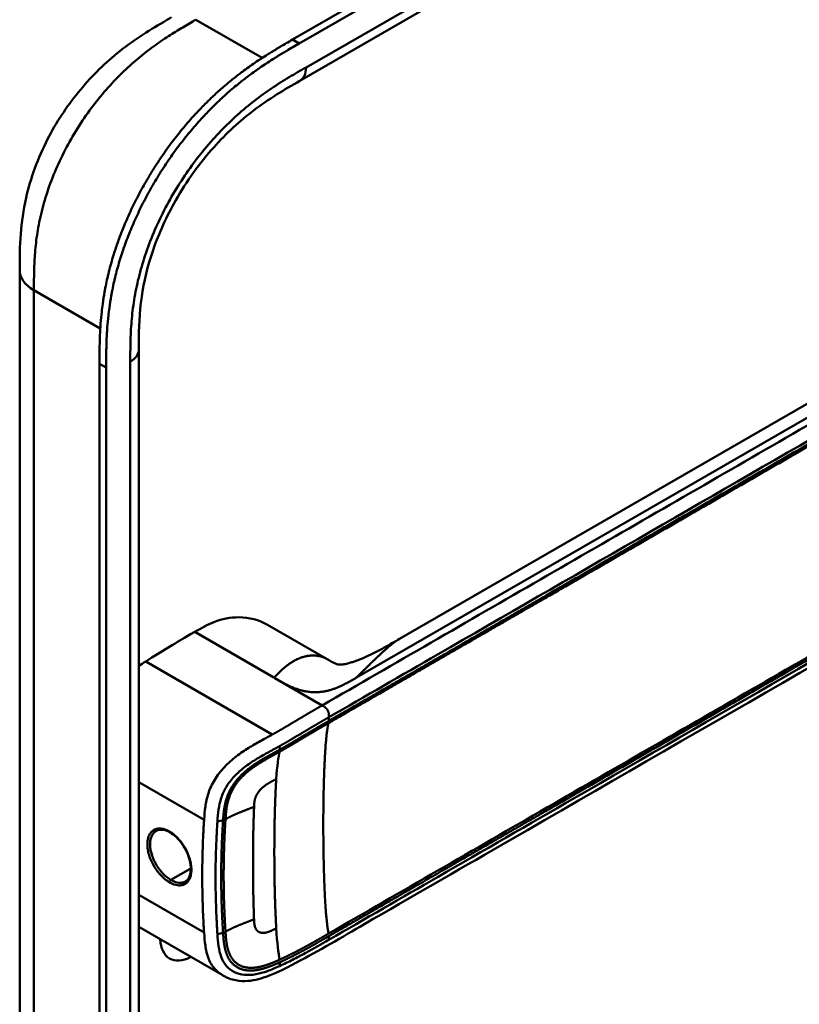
# Model space of a CAD drawing. Header units: millimetres. Extents: x 20 to 833, y 20 to 574.
# Tile 4 of 12: x 372 to 404, y 157 to 197. Entities that reach past the tile are written whole.
import ezdxf

# ---------------------------------------------------------------- set-up
doc = ezdxf.new("R2010")
doc.units = ezdxf.units.MM
doc.header["$LTSCALE"] = 2
doc.layers.add('Sichtbare Kanten(DIN)', color=7, linetype='Continuous', lineweight=50)
doc.layers.add('Sichtbare tangentiale Kanten(DIN)', color=7, linetype='Continuous', lineweight=50)

msp = doc.modelspace()

# ---------------------------------------------------------------- linework, layer by layer
at = {"layer": 'Sichtbare Kanten(DIN)'}
for p, q in [((382.9498, 196.5648), (427.8999, 222.5168)), ((428.1743, 222.3584), (383.2242, 196.4064)), ((424.2489, 218.5431), (383.2584, 194.8772)), ((383.2584, 194.8772), (383.2584, 194.8772)), ((387.3548, 171.9266), (419.1188, 190.2655)), ((371.738, 187.0808), (371.738, 187.0808)), ((376.6351, 183.8149), (376.6351, 183.8149)), ((376.6351, 183.8149), (376.6351, 121.9468)), ((375.0193, 120.7172), (375.0193, 183.2384)), ((375.2936, 183.08), (375.2936, 120.5588)), ((381.9241, 172.5053), (384.3815, 171.0865)), ((384.5992, 168.6392), (384.5992, 168.6392)), ((384.8114, 168.7618), (384.8114, 168.7618)), ((380.152, 166.6508), (380.152, 166.6508)), ((381.6792, 165.769), (381.6779, 165.7698)), ((380.1327, 164.8615), (380.1327, 164.8614)), ((379.8003, 161.1547), (379.8003, 161.1547)), ((380.033, 161.2311), (380.033, 161.2311)), ((380.0557, 158.1027), (376.6351, 160.077)), ((380.0558, 158.1028), (380.0558, 158.1028))]:
    msp.add_line(p, q, dxfattribs=at)
for centre, major_axis, start_param, end_param in [((380.7525, 166.3041), (2.3, 3.9837), 0.270097, 0.2704121), ((380.5828, 166.402), (2.3, 3.9837), 0.1844181, 0.184904), ((380.6676, 166.353), (2.32, 4.0184), 0.2193705, 0.2198811), ((380.6959, 166.3367), (2.34, 4.053), 0.2262186, 0.226799), ((380.8091, 166.2714), (2.26, 3.9144), 0.3164294, 0.3165), ((380.5198, 166.4296), (-2.2646, -3.9225), 2.5325496, 2.5325511), ((380.4748, 166.4714), (-1.9063, -3.3019), 2.5413111, 2.5413123), ((380.5262, 166.4346), (1.95, 3.3776), 5.7005662, 5.7005701), ((380.6677, 166.3531), (-2.32, -4.0183), 2.3384095, 2.3384277), ((380.8091, 166.2714), (2.26, 3.9144), 5.5239014, 5.5239217), ((380.7525, 166.3041), (2.3, 3.9837), 5.5060549, 5.5060748), ((380.6959, 166.3367), (2.34, 4.053), 4.1190865, 4.1192294), ((380.5263, 166.4351), (-2.2602, -3.9148), 0.6585477, 0.6585517), ((380.6959, 166.3367), (-2.76, -4.7805), 0.9483002, 0.9484259), ((380.6959, 166.3367), (-2.76, -4.7804), 0.6388765, 0.6388798), ((380.6394, 166.3695), (2.8001, 4.8499), 3.7970446, 3.7970475), ((378.8292, 160.3926), (-0.93, -1.6108), 5.5405395, 7.0259838), ((378.8292, 160.3926), (0.93, 1.6108), 4.3477813, 4.3477961)]:
    msp.add_ellipse(centre, major_axis=major_axis, ratio=0.5773503, start_param=start_param, end_param=end_param, dxfattribs=at)
for points, knots in [([(371.738, 187.0808), (371.738, 187.5556), (371.7395, 188.0571), (371.816, 189.0568), (371.8856, 189.556), (372.1817, 190.8646), (372.4851, 191.6948), (373.2342, 193.1516), (373.665, 193.8081), (374.6271, 194.9954), (375.1714, 195.5356), (376.3586, 196.5061), (377.0169, 196.9232), (377.758, 197.3562), (377.8703, 197.4211), (377.9814, 197.4852)], [0, 0, 0, 0, 0.436896, 0.436896, 0.8428378, 0.8428378, 1.4971503, 1.4971503, 2.0733526, 2.0733526, 2.6620386, 2.6620386, 3.3167283, 3.3167283, 3.4346261, 3.4346261, 3.4346261, 3.4346261]), ([(375.0193, 183.2384), (375.0193, 183.3359), (375.0193, 183.5316), (375.0209, 183.7785), (375.0245, 184.0277), (375.0294, 184.2291), (375.039, 184.4839), (375.0497, 184.6899), (375.0711, 185.0022), (375.0998, 185.3192), (375.153, 185.7501), (375.2046, 186.0783), (375.2662, 186.41), (375.3123, 186.6329), (375.3763, 186.9133), (375.4329, 187.1392), (375.5102, 187.4224), (375.5771, 187.6497), (375.6853, 187.9914), (375.8036, 188.3335), (375.9996, 188.8461), (376.1932, 189.2993), (376.4575, 189.8598), (376.6861, 190.3024), (376.9917, 190.8458), (377.2513, 191.2715), (377.5928, 191.7899), (377.8788, 192.1928), (378.2506, 192.6795), (378.5589, 193.0546), (378.9156, 193.4583), (379.1585, 193.7171), (379.4049, 193.9672), (379.5709, 194.1295), (379.822, 194.3663), (380.0756, 194.5936), (380.4168, 194.8814), (380.6745, 195.0857), (380.9333, 195.2812), (381.106, 195.407), (381.3219, 195.5589), (381.4946, 195.6763), (381.7103, 195.8186), (381.8828, 195.9288), (382.141, 196.0894), (382.4836, 196.2954), (382.7808, 196.4674), (382.9498, 196.5648)], [-0.99999789, -0.99999789, -0.99999789, -0.99999789, -0.9791648, -0.9583317, -0.94791516, -0.92708206, -0.91666552, -0.89583243, -0.88541588, -0.85416624, -0.83333315, -0.80208351, -0.79166696, -0.77083387, -0.76041733, -0.73958423, -0.72916769, -0.70833459, -0.69791805, -0.66666841, -0.64583532, -0.60416913, -0.58333604, -0.54166985, -0.52083676, -0.47917058, -0.45833749, -0.4166713, -0.39583821, -0.35417202, -0.33333893, -0.30208929, -0.29167275, -0.27083965, -0.26042311, -0.22917347, -0.20834038, -0.17709074, -0.16667419, -0.1458411, -0.13542455, -0.11459146, -0.10417491, -0.08334182, -0.07292528, -0.04167564, -0.00000945, -0.00000945, -0.00000945, -0.00000945]), ([(383.2242, 196.4064), (383.0552, 196.309), (382.7579, 196.137), (382.4153, 195.931), (382.1571, 195.7704), (381.9847, 195.6602), (381.769, 195.5179), (381.5962, 195.4005), (381.3803, 195.2486), (381.2076, 195.1228), (380.9489, 194.9273), (380.6911, 194.723), (380.3499, 194.4352), (380.0964, 194.2079), (379.8452, 193.9711), (379.6793, 193.8088), (379.4329, 193.5587), (379.19, 193.2999), (378.8332, 192.8962), (378.525, 192.5211), (378.1532, 192.0344), (377.8671, 191.6315), (377.5257, 191.1131), (377.2661, 190.6874), (376.9605, 190.144), (376.7319, 189.7014), (376.4676, 189.1409), (376.274, 188.6877), (376.0779, 188.1751), (375.9596, 187.833), (375.8515, 187.4913), (375.7845, 187.264), (375.7073, 186.9808), (375.6507, 186.7549), (375.5866, 186.4745), (375.5405, 186.2516), (375.479, 185.9199), (375.4273, 185.5917), (375.3742, 185.1608), (375.3454, 184.8438), (375.3241, 184.5315), (375.3134, 184.3255), (375.3038, 184.0707), (375.2989, 183.8693), (375.2953, 183.6201), (375.2937, 183.3732), (375.2936, 183.1775), (375.2936, 183.08)], [0.00000945, 0.00000945, 0.00000945, 0.00000945, 0.04167564, 0.07292528, 0.08334182, 0.10417491, 0.11459146, 0.13542455, 0.1458411, 0.16667419, 0.17709074, 0.20834038, 0.22917347, 0.26042311, 0.27083965, 0.29167275, 0.30208929, 0.33333893, 0.35417202, 0.39583821, 0.4166713, 0.45833749, 0.47917058, 0.52083676, 0.54166985, 0.58333604, 0.60416913, 0.64583532, 0.66666841, 0.69791805, 0.70833459, 0.72916769, 0.73958423, 0.76041733, 0.77083387, 0.79166696, 0.80208351, 0.83333315, 0.85416624, 0.88541588, 0.89583243, 0.91666552, 0.92708206, 0.94791516, 0.9583317, 0.9791648, 0.99999789, 0.99999789, 0.99999789, 0.99999789]), ([(383.2584, 194.8772), (382.6102, 194.503), (381.9784, 194.1292), (380.7933, 193.2292), (380.2332, 192.7196), (379.1384, 191.4944), (378.5977, 190.7454), (377.7758, 189.3014), (377.4564, 188.599), (376.9948, 187.2572), (376.8401, 186.6034), (376.6571, 185.3264), (376.6372, 184.7025), (376.6351, 183.9883), (376.6351, 183.9017), (376.6351, 183.8149)], [0, 0, 0, 0, 0.6879718, 0.6879718, 1.3038152, 1.3038152, 1.9808154, 1.9808154, 2.5499773, 2.5499773, 3.091619, 3.091619, 3.6723639, 3.6723639, 3.7522071, 3.7522071, 3.7522071, 3.7522071]), ([(371.738, 125.2128), (371.738, 136.0994), (371.738, 146.986), (371.738, 167.6087), (371.738, 177.3448), (371.738, 187.0808)], [0, 0, 0, 0, 10, 10, 18.9431405, 18.9431405, 18.9431405, 18.9431405]), ([(426.5184, 185.6983), (426.5184, 185.6966), (426.5184, 185.6946), (426.5184, 185.6906), (426.5184, 185.6885), (426.5184, 185.6836), (426.5184, 185.6809), (426.5184, 185.6739), (426.5184, 185.6698), (426.5183, 185.6586), (426.5183, 185.6517), (426.5181, 185.6312), (426.5179, 185.6181), (426.5171, 185.5743), (426.5161, 185.5451), (426.5108, 185.4346), (426.5038, 185.3579), (426.4641, 185.07), (426.4075, 184.8721), (426.1893, 184.3605), (425.9816, 184.0619), (425.3837, 183.3824), (424.9519, 183.0147), (423.6539, 182.0368), (422.7112, 181.4618), (419.2947, 179.4444), (416.7851, 178.0216), (406.8325, 172.2754), (399.3681, 167.9659), (390.0259, 162.5721), (388.1481, 161.488), (385.3314, 159.8617), (384.3982, 159.3027), (382.974, 158.5278), (382.4928, 158.2723), (381.6938, 157.9617), (381.4029, 157.8774), (380.9449, 157.8432), (380.779, 157.8501), (380.5279, 157.8996), (380.4404, 157.9242), (380.3071, 157.9749), (380.2611, 157.9947), (380.1897, 158.0293), (380.1648, 158.0421), (380.126, 158.063), (380.1123, 158.0705), (380.0915, 158.0823), (380.0841, 158.0864), (380.0695, 158.0948), (380.0621, 158.0991), (380.0558, 158.1027)], [0, 0, 0, 0, 0.0015693, 0.0015693, 0.0031492, 0.0031492, 0.0052201, 0.0052201, 0.0084119, 0.0084119, 0.0140935, 0.0140935, 0.0258235, 0.0258235, 0.0543739, 0.0543739, 0.1367443, 0.1367443, 0.370735, 0.370735, 0.7707148, 0.7707148, 1.3385523, 1.3385523, 2.3616312, 2.3616312, 5.0008226, 5.0008226, 12.9180133, 12.9180133, 14.9097114, 14.9097114, 15.9055627, 15.9055627, 16.4065893, 16.4065893, 16.6697032, 16.6697032, 16.8160635, 16.8160635, 16.8946476, 16.8946476, 16.9358818, 16.9358818, 16.9576471, 16.9576471, 16.9693218, 16.9693218, 16.9756154, 16.9756154, 16.9823433, 16.9823433, 16.9823433, 16.9823433]), ([(381.9233, 172.5053), (381.5797, 172.7029), (381.173, 172.8086), (380.7423, 172.81), (380.4026, 172.8112), (380.0573, 172.7455), (379.7207, 172.6127), (379.4655, 172.5121), (379.2163, 172.3728), (378.9318, 172.2085)], [-0.73806122, -0.73806122, -0.73806122, -0.73806122, -0.42878477, -0.42878477, -0.42878477, -0.18487096, -0.18487096, -0.18487096, -0.00001546, -0.00001546, -0.00001546, -0.00001546]), ([(378.9317, 172.2085), (378.4341, 171.9213), (378.3556, 171.8756), (377.6368, 171.4424), (377.244, 171.1977), (376.9153, 170.99)], [-0.69057806, -0.69057806, -0.69057806, -0.69057806, -0.34908841, -0.34908841, 0, 0, 0, 0]), ([(384.5048, 171.0158), (384.5523, 170.989), (384.5908, 170.9682), (384.6627, 170.9313), (384.6933, 170.9171), (384.7646, 170.8868), (384.793, 170.8784), (384.8434, 170.8664), (384.8598, 170.8635), (384.9205, 170.8629), (384.9488, 170.863), (385.0235, 170.8728), (385.0407, 170.8753), (385.0778, 170.8817), (385.0972, 170.8853), (385.1517, 170.8965), (385.1903, 170.9055), (385.267, 170.9254), (385.3053, 170.9362), (385.3913, 170.9622), (385.4395, 170.9778), (385.5588, 171.0189), (385.6296, 171.0454), (385.8207, 171.1208), (385.9379, 171.1719), (386.286, 171.3323), (386.5066, 171.4471), (386.9369, 171.6839), (387.1452, 171.8056), (387.3497, 171.9237)], [0, 0, 0, 0, 0.0653217, 0.0653217, 0.1474417, 0.1474417, 0.2985335, 0.2985335, 0.4753374, 0.4753374, 0.5728362, 0.5728362, 0.5972868, 0.5972868, 0.6185927, 0.6185927, 0.6518423, 0.6518423, 0.681874, 0.681874, 0.7194972, 0.7194972, 0.7770733, 0.7770733, 0.8797941, 0.8797941, 1.0925218, 1.0925218, 1.3110677, 1.3110677, 1.3110677, 1.3110677]), ([(377.9125, 163.965), (377.8257, 164.0151), (377.7386, 164.0491), (377.5786, 164.0816), (377.5044, 164.0802), (377.4073, 164.0549), (377.3768, 164.0424), (377.3488, 164.0262)], [0, 0, 0, 0, 0.09445482, 0.09445482, 0.18928642, 0.18928642, 0.23743914, 0.23743914, 0.23743914, 0.23743914]), ([(378.5494, 161.9481), (378.6135, 161.9852), (378.6674, 162.0453), (378.741, 162.202), (378.7635, 162.2971), (378.7743, 162.5003), (378.7664, 162.6081), (378.7239, 162.8307), (378.6889, 162.9481), (378.5959, 163.1791), (378.5362, 163.2954), (378.4001, 163.5101), (378.3222, 163.6115), (378.1575, 163.7869), (378.0686, 163.8632), (377.9578, 163.9377), (377.9351, 163.9519), (377.9125, 163.965)], [0, 0, 0, 0, 0.11378453, 0.11378453, 0.21825511, 0.21825511, 0.31239214, 0.31239214, 0.40684043, 0.40684043, 0.50259599, 0.50259599, 0.59804204, 0.59804204, 0.69367934, 0.69367934, 0.71826247, 0.71826247, 0.71826247, 0.71826247])]:
    msp.add_open_spline(points, degree=3, knots=knots, dxfattribs=at)
for points, degree in [([(387.353, 171.9256), (387.3526, 171.9254), (387.3521, 171.9251), (387.3516, 171.9248), (387.3511, 171.9246), (387.3507, 171.9243), (387.3502, 171.924), (387.3497, 171.9237)], 7), ([(376.9153, 170.99), (376.8223, 170.9312), (376.7287, 170.8718), (376.6351, 170.8103)], 3), ([(384.3725, 171.0916), (384.3994, 171.0761), (384.4261, 171.0607), (384.4525, 171.0455), (384.4788, 171.0305), (384.5048, 171.0158)], 5), ([(384.3725, 171.0916), (384.374, 171.0908), (384.3755, 171.0899), (384.377, 171.0891), (384.3785, 171.0882), (384.38, 171.0873), (384.3815, 171.0865)], 6), ([(377.3488, 164.0262), (377.3487, 164.0262), (377.3486, 164.0262), (377.3486, 164.0261)], 3), ([(381.3332, 163.6167), (381.3333, 163.6167), (381.3334, 163.6167), (381.3336, 163.6167)], 3), ([(381.3322, 161.9485), (381.3321, 161.9484), (381.3319, 161.9483), (381.3318, 161.9482)], 3)]:
    msp.add_open_spline(points, degree=degree, dxfattribs=at)
at = {"layer": 'Sichtbare tangentiale Kanten(DIN)'}
for p, q in [((383.5069, 195.4266), (424.4974, 219.0925)), ((381.7044, 195.814), (378.9814, 197.3861)), ((377.8908, 196.7317), (377.8908, 196.7317)), ((383.2242, 196.4064), (382.9498, 196.5648)), ((375.7742, 195.0241), (375.7741, 195.024)), ((419.7604, 190.0655), (385.5776, 170.33)), ((372.3504, 187.5412), (372.3504, 187.5412)), ((375.0504, 184.6901), (372.3237, 186.2643)), ((375.2936, 183.08), (375.0193, 183.2384)), ((376.2836, 121.4569), (376.2836, 183.325)), ((382.1856, 170.3298), (378.9317, 172.2085)), ((376.9153, 170.99), (382.1177, 167.9863)), ((382.2308, 170.3038), (382.1856, 170.3298)), ((384.1671, 169.1859), (382.2308, 170.3038)), ((384.4471, 168.7009), (384.4471, 168.5514)), ((384.6589, 168.6737), (384.6589, 168.6737)), ((382.4312, 167.3699), (382.4208, 167.5141)), ((376.6351, 166.0261), (379.3159, 164.4783)), ((380.097, 164.4611), (379.8642, 164.4103)), ((380.0368, 163.2128), (380.0368, 163.2128)), ((379.801, 163.0766), (379.801, 163.0766)), ((378.7706, 162.4817), (377.9525, 162.0094)), ((379.2448, 162.7555), (379.2448, 162.7555)), ((376.6351, 161.4017), (379.3159, 159.8539)), ((380.097, 159.8367), (379.8642, 159.7858)), ((384.4471, 159.699), (384.4471, 159.5495)), ((382.4312, 158.6252), (382.4208, 158.4696))]:
    msp.add_line(p, q, dxfattribs=at)
for centre, major_axis, ratio, start_param, end_param in [((382.71, 159.436), (-0.2073, 7.9779), 0.0587695, 0.180326, 0.5674652), ((382.709, 166.2274), (-0.1731, -7.7407), 0.0622014, 5.6449555, 6.0325705)]:
    msp.add_ellipse(centre, major_axis=major_axis, ratio=ratio, start_param=start_param, end_param=end_param, dxfattribs=at)
for points, degree, knots in [([(378.9814, 197.3861), (378.8039, 197.2837), (378.6225, 197.1789), (378.4396, 197.0701), (378.2456, 196.9546), (378.0498, 196.8346), (377.8545, 196.7083), (377.6477, 196.5746), (377.4413, 196.4338), (377.2366, 196.2846), (377.0207, 196.1272), (376.8066, 195.9604), (376.5949, 195.7827), (376.3732, 195.5966), (376.1542, 195.3986), (375.9406, 195.1899), (375.7191, 194.9735), (375.5033, 194.7456), (375.2952, 194.5076), (375.0821, 194.2641), (374.8769, 194.0101), (374.6803, 193.7458), (374.4821, 193.4796), (374.2926, 193.2031), (374.1125, 192.9161), (373.9325, 192.6291), (373.7623, 192.3322), (373.6067, 192.0327), (373.4494, 191.7301), (373.3059, 191.4236), (373.1774, 191.1158), (373.0485, 190.807), (372.9346, 190.4969), (372.8365, 190.1891), (372.7389, 189.8828), (372.6568, 189.578), (372.5901, 189.2805), (372.5237, 188.984), (372.4732, 188.6981), (372.4348, 188.4171), (372.3978, 188.1469), (372.3721, 187.8811), (372.3551, 187.6171), (372.3394, 187.3745), (372.3312, 187.1334), (372.3273, 186.8951), (372.3238, 186.6811), (372.3237, 186.4695), (372.3237, 186.2643)], 3, [0, 0, 0, 0, 0.1894834, 0.1894834, 0.1894834, 0.3904881, 0.3904881, 0.3904881, 0.6033414, 0.6033414, 0.6033414, 0.8278466, 0.8278466, 0.8278466, 1.0630283, 1.0630283, 1.0630283, 1.3069161, 1.3069161, 1.3069161, 1.5564929, 1.5564929, 1.5564929, 1.8079285, 1.8079285, 1.8079285, 2.0593731, 2.0593731, 2.0593731, 2.3134297, 2.3134297, 2.3134297, 2.5682979, 2.5682979, 2.5682979, 2.8218991, 2.8218991, 2.8218991, 3.0746122, 3.0746122, 3.0746122, 3.3175525, 3.3175525, 3.3175525, 3.5408138, 3.5408138, 3.5408138, 3.7412926, 3.7412926, 3.7412926, 3.7412926]), ([(376.2836, 183.325), (376.2836, 183.5862), (376.2838, 184.1242), (376.3237, 184.9747), (376.4294, 185.8599), (376.6746, 187.0758), (377.1944, 188.6395), (378.1371, 190.4681), (379.3226, 192.123), (380.448, 193.2868), (381.3861, 194.0644), (382.0995, 194.5765), (382.8132, 195.0258), (383.2791, 195.295), (383.5069, 195.4266)], 3, [18.388359, 18.388359, 18.388359, 18.388359, 18.6318621, 18.8753634, 19.1188646, 19.3623659, 19.8493685, 20.336371, 20.8233735, 21.3103761, 21.5538774, 21.7973786, 22.0408799, 22.2843826, 22.2843826, 22.2843826, 22.2843826]), ([(420.0461, 189.9006), (419.301, 189.4703), (418.5523, 189.0382), (417.0555, 188.1739), (416.3067, 187.7417), (414.8108, 186.878), (414.0635, 186.4466), (412.5698, 185.5841), (411.8232, 185.1531), (409.5829, 183.8597), (408.0884, 182.9968), (405.0971, 181.2698), (403.6008, 180.4059), (400.6102, 178.6792), (399.116, 177.8166), (396.1275, 176.0912), (394.6329, 175.2283), (391.642, 173.5014), (390.146, 172.6377), (387.1567, 170.9118), (385.6645, 170.0503), (384.1671, 169.1858)], 3, [28.6566098, 28.6566098, 28.6566098, 28.6566098, 29.448344, 29.448344, 30.2411649, 30.2411649, 31.0339858, 31.0339858, 31.8268067, 31.8268067, 33.4124485, 33.4124485, 34.9980903, 34.9980903, 36.5837322, 36.5837322, 38.169374, 38.169374, 39.7550158, 39.7550158, 41.3406575, 41.3406575, 41.3406575, 41.3406575]), ([(384.4321, 168.4604), (384.4342, 168.4616), (385.3238, 168.9756), (387.1159, 170.0099), (389.8182, 171.5704), (393.4042, 173.6405), (397.8873, 176.229), (402.3751, 178.8199), (406.859, 181.4088), (410.8943, 183.7385), (414.4835, 185.8109), (417.1745, 187.3644), (418.9677, 188.3999), (419.8649, 188.9177), (420.3134, 189.1767)], 5, [20.6435054, 20.6435054, 20.6435054, 20.6435054, 20.6435054, 20.6435054, 20.6473042, 22.2329473, 23.8185904, 25.4042335, 26.9898766, 28.5755197, 30.1611628, 31.7468058, 32.5396274, 33.3326459, 33.3326459, 33.3326459, 33.3326459, 33.3326459, 33.3326459]), ([(384.4471, 168.7009), (385.9445, 169.5653), (387.4367, 170.4268), (388.9313, 171.2898), (394.404, 174.4494), (399.8765, 177.609), (405.3539, 180.7714), (409.0322, 182.8951), (412.6994, 185.0124), (416.3793, 187.1369), (417.6942, 187.8961), (419.0126, 188.657), (420.3261, 189.4156)], 3, [0, 0, 0, 0, 1.5856418, 1.5856418, 1.5856418, 7.3915416, 7.3915416, 7.3915416, 11.2904322, 11.2904322, 11.2904322, 12.683632, 12.683632, 12.683632, 12.683632]), ([(420.3258, 189.2661), (420.3257, 189.2661), (419.8773, 189.0071), (418.9802, 188.4894), (417.187, 187.4538), (414.496, 185.9004), (410.907, 183.8281), (406.8717, 181.4984), (402.3877, 178.9095), (397.8999, 176.3186), (393.4151, 173.7291), (389.8298, 171.6594), (387.1278, 170.099), (385.3364, 169.0651), (384.4471, 168.5514)], 5, [0, 0, 0, 0, 0, 0, 0.0001149, 0.7929364, 1.585758, 3.1714011, 4.7570442, 6.3426873, 7.9283304, 9.5139735, 11.0996166, 12.6881676, 12.6881676, 12.6881676, 12.6881676, 12.6881676, 12.6881676]), ([(384.445, 159.6978), (384.447, 159.699), (385.3368, 160.2123), (387.1286, 161.2472), (389.8311, 162.8072), (393.4168, 164.8776), (397.9, 167.4659), (402.3878, 170.057), (406.8716, 172.6457), (410.9069, 174.9755), (414.4963, 177.0479), (417.1874, 178.6015), (418.9805, 179.637), (419.8776, 180.1546), (420.326, 180.4136)], 5, [20.6437384, 20.6437384, 20.6437384, 20.6437384, 20.6437384, 20.6437384, 20.6474288, 22.2330696, 23.8187104, 25.4043512, 26.989992, 28.5756328, 30.1612736, 31.7469144, 32.5397348, 33.3329244, 33.3329244, 33.3329244, 33.3329244, 33.3329244, 33.3329244]), ([(420.3133, 180.5178), (419.5658, 180.0861), (418.8183, 179.6547), (417.3235, 178.7916), (416.5762, 178.3602), (414.3338, 177.0655), (412.8384, 176.2022), (409.8483, 174.4758), (408.3536, 173.6128), (405.3643, 171.8869), (403.8695, 171.0239), (400.879, 169.2974), (399.3835, 168.4339), (396.3933, 166.7076), (394.899, 165.8448), (391.9106, 164.1194), (390.4155, 163.2562), (387.4194, 161.5265), (385.9163, 160.6582), (384.4344, 159.8032)], 3, [3.0147053, 3.0147053, 3.0147053, 3.0147053, 3.8078678, 3.8078678, 4.6006882, 4.6006882, 6.186329, 6.186329, 7.7719698, 7.7719698, 9.3576106, 9.3576106, 10.9432514, 10.9432514, 12.5288922, 12.5288922, 14.114533, 14.114533, 15.703149, 15.703149, 15.703149, 15.703149]), ([(420.3261, 180.2643), (417.5107, 178.6382), (414.6862, 177.0081), (411.8729, 175.3838), (406.0946, 172.0477), (400.3037, 168.7043), (394.523, 165.3668), (392.6607, 164.2916), (390.7967, 163.2154), (388.9308, 162.1381), (387.4302, 161.2718), (385.9268, 160.4036), (384.4471, 159.5495)], 3, [23.2299829, 23.2299829, 23.2299829, 23.2299829, 26.2168354, 26.2168354, 26.2168354, 32.3515912, 32.3515912, 32.3515912, 34.3279835, 34.3279835, 34.3279835, 35.9173864, 35.9173864, 35.9173864, 35.9173864]), ([(384.1671, 169.1859), (384.1153, 169.1559), (384.0202, 169.101), (383.882, 169.0211), (383.6859, 168.907), (383.4365, 168.7601), (383.1877, 168.612), (382.9336, 168.4603), (382.6733, 168.3052), (382.454, 168.1772), (382.2904, 168.0831), (382.1809, 168.0215), (382.1234, 167.9895), (382.1177, 167.9863)], 5, [0, 0, 0, 0, 0, 0, 0.0885648, 0.1771296, 0.26569441, 0.35425921, 0.44282401, 0.53138881, 0.61995362, 0.70851842, 0.71828181, 0.71828181, 0.71828181, 0.71828181, 0.71828181, 0.71828181]), ([(382.4205, 167.514), (382.4206, 167.5141), (382.4736, 167.5437), (382.58, 167.6036), (382.741, 167.6963), (382.9564, 167.8221), (383.2187, 167.9783), (383.4723, 168.1297), (383.7202, 168.2773), (383.968, 168.4232), (384.1626, 168.5365), (384.3004, 168.6161), (384.3953, 168.671), (384.4471, 168.7009)], 5, [0.00008405, 0.00008405, 0.00008405, 0.00008405, 0.00008405, 0.00008405, 0.00030268, 0.08886749, 0.17743229, 0.26599709, 0.35456189, 0.4431267, 0.5316915, 0.6202563, 0.7088211, 0.7088211, 0.7088211, 0.7088211, 0.7088211, 0.7088211]), ([(382.4219, 167.2823), (382.422, 167.2823), (382.4754, 167.3123), (382.5821, 167.3725), (382.7417, 167.4642), (382.9523, 167.5882), (383.2101, 167.7411), (383.461, 167.892), (383.7084, 168.038), (383.9499, 168.1817), (384.1432, 168.2935), (384.2877, 168.377), (384.3832, 168.4322), (384.4297, 168.459)], 5, [19.94535764, 19.94535764, 19.94535764, 19.94535764, 19.94535764, 19.94535764, 19.94542406, 20.03315907, 20.12089408, 20.2086291, 20.29636411, 20.38409913, 20.47183414, 20.55956915, 20.64266413, 20.64266413, 20.64266413, 20.64266413, 20.64266413, 20.64266413]), ([(384.4471, 168.5514), (384.3996, 168.5239), (384.3031, 168.4681), (384.1575, 168.3841), (383.9633, 168.2717), (383.7193, 168.1266), (383.4718, 167.9805), (383.2196, 167.8288), (382.962, 167.676), (382.7506, 167.5516), (382.5912, 167.46), (382.4846, 167.3997), (382.4312, 167.3699)], 5, [0, 0, 0, 0, 0, 0, 0.08482586, 0.17256087, 0.26029588, 0.3480309, 0.43576591, 0.52350093, 0.61123594, 0.69852104, 0.69852104, 0.69852104, 0.69852104, 0.69852104, 0.69852104]), ([(382.1177, 167.9863), (381.9617, 167.8995), (381.8061, 167.8157), (381.6457, 167.7271), (381.4852, 167.6384), (381.3202, 167.545), (381.1513, 167.4406), (380.9825, 167.3362), (380.8098, 167.2206), (380.6404, 167.09), (380.471, 166.9593), (380.305, 166.8134), (380.153, 166.6518), (380.0009, 166.4903), (379.8635, 166.3129), (379.7518, 166.1289), (379.6401, 165.9448), (379.5545, 165.755), (379.493, 165.5695), (379.4315, 165.3839), (379.3933, 165.2025), (379.3677, 165.0249), (379.3421, 164.8473), (379.3289, 164.674), (379.3175, 164.502), (379.317, 164.4941), (379.3164, 164.4863), (379.3159, 164.4784)], 3, [0.7182822, 0.7182822, 0.7182822, 0.7182822, 0.8785131, 0.8785131, 0.8785131, 1.0388395, 1.0388395, 1.0388395, 1.1991659, 1.1991659, 1.1991659, 1.3594922, 1.3594922, 1.3594922, 1.5198186, 1.5198186, 1.5198186, 1.680145, 1.680145, 1.680145, 1.8404714, 1.8404714, 1.8404714, 2.0007978, 2.0007978, 2.0007978, 2.0081391, 2.0081391, 2.0081391, 2.0081391]), ([(379.8642, 164.4103), (379.8754, 164.579), (379.8883, 164.7439), (379.9115, 164.9053), (379.9348, 165.0672), (379.9688, 165.2262), (380.0208, 165.3834), (380.0729, 165.5407), (380.1433, 165.6959), (380.2342, 165.8454), (380.3251, 165.9948), (380.4362, 166.1381), (380.5625, 166.2719), (380.6888, 166.4057), (380.83, 166.5301), (380.9792, 166.645), (381.1285, 166.7598), (381.2855, 166.8652), (381.4435, 166.9629), (381.6016, 167.0606), (381.7604, 167.1506), (381.9182, 167.2379), (382.0761, 167.3251), (382.2331, 167.4097), (382.3923, 167.4983), (382.4016, 167.5035), (382.4109, 167.5086), (382.4203, 167.5139)], 3, [0, 0, 0, 0, 0.159971, 0.159971, 0.159971, 0.3202974, 0.3202974, 0.3202974, 0.4806238, 0.4806238, 0.4806238, 0.6409502, 0.6409502, 0.6409502, 0.8012765, 0.8012765, 0.8012765, 0.9616029, 0.9616029, 0.9616029, 1.1219293, 1.1219293, 1.1219293, 1.2822557, 1.2822557, 1.2822557, 1.2916213, 1.2916213, 1.2916213, 1.2916213]), ([(382.4312, 167.3699), (382.431, 167.3697), (382.3495, 167.3241), (382.1863, 167.2337), (381.9394, 167.0992), (381.6022, 166.9092), (381.1588, 166.6168), (380.7403, 166.2492), (380.4065, 165.8085), (380.2091, 165.3413), (380.1396, 164.9843), (380.1152, 164.7212), (380.1027, 164.548), (380.097, 164.4611)], 5, [0, 0, 0, 0, 0, 0, 0.0004489, 0.1333037, 0.2661584, 0.3990131, 0.5318678, 0.6647225, 0.7975772, 0.9304319, 1.0644705, 1.0644705, 1.0644705, 1.0644705, 1.0644705, 1.0644705]), ([(380.1964, 164.5), (380.2021, 164.5857), (380.2146, 164.7571), (380.2386, 165.014), (380.3061, 165.357), (380.4915, 165.7954), (380.7978, 166.2035), (381.1853, 166.5486), (381.6077, 166.8295), (381.9359, 167.0149), (382.1792, 167.1474), (382.3411, 167.237), (382.4219, 167.2823)], 5, [18.8826218, 18.8826218, 18.8826218, 18.8826218, 18.8826218, 18.8826218, 19.0154411, 19.1482958, 19.2811505, 19.4140052, 19.5468599, 19.6797147, 19.8125694, 19.9453572, 19.9453572, 19.9453572, 19.9453572, 19.9453572, 19.9453572]), ([(379.3159, 164.4783), (379.3155, 164.4719), (379.3149, 164.4625), (379.3144, 164.4546), (379.3087, 164.3676), (379.3033, 164.2804), (379.2982, 164.1927), (379.2927, 164.0974), (379.2876, 164.0015), (379.2828, 163.9053), (379.2733, 163.713), (379.2653, 163.5196), (379.2589, 163.3265), (379.2526, 163.1334), (379.2478, 162.9404), (379.2447, 162.748), (379.2415, 162.5556), (379.2399, 162.3636), (379.2399, 162.1716), (379.2399, 161.9796), (379.2415, 161.7874), (379.2447, 161.5946), (379.2478, 161.4017), (379.2526, 161.2081), (379.2589, 161.014), (379.2653, 160.8199), (379.2733, 160.6254), (379.2828, 160.4317), (379.2876, 160.3348), (379.2927, 160.2382), (379.2982, 160.142), (379.3038, 160.0455), (379.3097, 159.9496), (379.3159, 159.8539)], 3, [0, 0, 0, 0, 0.0074095, 0.0074095, 0.0074095, 0.0884674, 0.0884674, 0.0884674, 0.1765972, 0.1765972, 0.1765972, 0.352857, 0.352857, 0.352857, 0.5291167, 0.5291167, 0.5291167, 0.7053764, 0.7053764, 0.7053764, 0.8816361, 0.8816361, 0.8816361, 1.0578959, 1.0578959, 1.0578959, 1.2341556, 1.2341556, 1.2341556, 1.3222855, 1.3222855, 1.3222855, 1.4107319, 1.4107319, 1.4107319, 1.4107319]), ([(379.8642, 159.7858), (379.8637, 159.7941), (379.8631, 159.803), (379.8625, 159.8115), (379.8565, 159.9056), (379.8506, 160.0004), (379.8451, 160.0956), (379.8396, 160.1908), (379.8345, 160.2864), (379.8298, 160.3822), (379.8204, 160.5738), (379.8125, 160.7663), (379.8062, 160.9583), (379.7765, 161.8622), (379.782, 162.7535), (379.8219, 163.6512), (379.8244, 163.7072), (379.8271, 163.763), (379.8298, 163.8188), (379.8345, 163.914), (379.8396, 164.0088), (379.8451, 164.1032), (379.8506, 164.1977), (379.8565, 164.2917), (379.8625, 164.3848), (379.8631, 164.3933), (379.8636, 164.4018), (379.8642, 164.4103)], 3, [0, 0, 0, 0, 0.0080362, 0.0080362, 0.0080362, 0.096166, 0.096166, 0.096166, 0.1842959, 0.1842959, 0.1842959, 0.3605556, 0.3605556, 0.3605556, 1.1901476, 1.1901476, 1.1901476, 1.2418542, 1.2418542, 1.2418542, 1.3299841, 1.3299841, 1.3299841, 1.418114, 1.418114, 1.418114, 1.4261482, 1.4261482, 1.4261482, 1.4261482]), ([(380.097, 164.4611), (380.097, 164.4611), (380.0894, 164.3465), (380.076, 164.1177), (380.0554, 163.7697), (380.0384, 163.3107), (380.0225, 162.7321), (380.019, 162.1549), (380.0225, 161.5765), (380.0384, 160.9964), (380.0554, 160.5337), (380.076, 160.1838), (380.0894, 159.9525), (380.097, 159.8367)], 5, [0.0000012, 0.0000012, 0.0000012, 0.0000012, 0.0000012, 0.0000012, 0.0000376, 0.1769417, 0.3538457, 0.5307497, 0.7076537, 0.8845577, 1.0614618, 1.2383658, 1.415305, 1.415305, 1.415305, 1.415305, 1.415305, 1.415305]), ([(380.1964, 159.8755), (380.1964, 159.8756), (380.1964, 159.8764), (380.1887, 159.9926), (380.1753, 160.2249), (380.1548, 160.5742), (380.1377, 161.0375), (380.1219, 161.6161), (380.1184, 162.1937), (380.1219, 162.77), (380.1377, 163.3481), (380.1548, 163.8077), (380.1753, 164.1552), (380.1888, 164.3849), (380.1964, 164.5)], 5, [17.4648757, 17.4648757, 17.4648757, 17.4648757, 17.4648757, 17.4648757, 17.4649058, 17.4661327, 17.6430367, 17.8199407, 17.9968447, 18.1737487, 18.3506528, 18.5275568, 18.7044608, 18.8826218, 18.8826218, 18.8826218, 18.8826218, 18.8826218, 18.8826218]), ([(376.9841, 163.4751), (376.9841, 163.4751), (376.9841, 163.5436), (376.9957, 163.674), (377.0487, 163.8419), (377.1338, 163.9761), (377.2486, 164.071), (377.3876, 164.1227), (377.5988, 164.1327), (377.7778, 164.0708), (377.8959, 164.0026)], 3, [0, 0, 0, 0, 0.00001441, 0.06149449, 0.12297456, 0.18445463, 0.24593471, 0.30741478, 0.36889486, 0.49185516, 0.49185516, 0.49185516, 0.49185516]), ([(377.3486, 164.0261), (377.3265, 164.0134), (377.3056, 163.9986), (377.2861, 163.9818), (377.2707, 163.9685), (377.2561, 163.954), (377.2424, 163.9383), (377.2111, 163.9025), (377.1844, 163.8606), (377.1628, 163.8134), (377.1442, 163.7727), (377.1293, 163.728), (377.1185, 163.68), (377.1168, 163.6725), (377.1152, 163.6648), (377.1137, 163.6571), (377.1027, 163.6004), (377.0972, 163.5393), (377.0972, 163.4752), (377.0972, 163.411), (377.1027, 163.3438), (377.1137, 163.2748), (377.1155, 163.2633), (377.1175, 163.2518), (377.1196, 163.2403), (377.1303, 163.1822), (377.1448, 163.123), (377.1628, 163.0634), (377.1844, 162.9921), (377.2111, 162.9202), (377.2423, 162.8493), (377.2566, 162.8168), (377.2719, 162.7845), (377.2881, 162.7525), (377.3072, 162.7147), (377.3276, 162.6774), (377.3491, 162.6408), (377.3888, 162.5731), (377.4323, 162.5077), (377.4788, 162.4457), (377.5133, 162.3997), (377.5495, 162.3556), (377.5869, 162.3138), (377.5999, 162.2993), (377.6131, 162.2851), (377.6264, 162.2711), (377.7297, 162.1631), (377.8418, 162.0733), (377.9525, 162.0094)], 3, [0.2462104, 0.2462104, 0.2462104, 0.2462104, 0.28039586, 0.28039586, 0.28039586, 0.30740052, 0.30740052, 0.30740052, 0.3688806, 0.3688806, 0.3688806, 0.42198928, 0.42198928, 0.42198928, 0.43036067, 0.43036067, 0.43036067, 0.49184075, 0.49184075, 0.49184075, 0.55332082, 0.55332082, 0.55332082, 0.56350228, 0.56350228, 0.56350228, 0.61480089, 0.61480089, 0.61480089, 0.67628097, 0.67628097, 0.67628097, 0.70445979, 0.70445979, 0.70445979, 0.73776104, 0.73776104, 0.73776104, 0.79924112, 0.79924112, 0.79924112, 0.84487201, 0.84487201, 0.84487201, 0.86072119, 0.86072119, 0.86072119, 0.98368134, 0.98368134, 0.98368134, 0.98368134]), ([(377.8959, 164.0026), (378.0141, 163.9344), (378.192, 163.7901), (378.4002, 163.538), (378.5365, 163.3274), (378.6486, 163.1014), (378.7315, 162.8703), (378.7829, 162.6421), (378.7998, 162.4266), (378.7829, 162.2313), (378.7315, 162.0643), (378.6486, 161.9314), (378.5365, 161.8381), (378.4001, 161.7879), (378.192, 161.7797), (378.0141, 161.8422), (377.8959, 161.9104)], 3, [0, 0, 0, 0, 0.12296025, 0.1844403, 0.24592035, 0.3074004, 0.36888045, 0.4303605, 0.49184055, 0.5533206, 0.61480065, 0.6762807, 0.73776075, 0.7992408, 0.86072085, 0.98368095, 0.98368095, 0.98368095, 0.98368095]), ([(377.8959, 161.9104), (377.7777, 161.9786), (377.5987, 162.1222), (377.3875, 162.3726), (377.2485, 162.5817), (377.1337, 162.8061), (377.0486, 163.036), (376.9957, 163.2632), (376.9841, 163.4066), (376.9841, 163.4751)], 3, [0, 0, 0, 0, 0.12296015, 0.18444022, 0.2459203, 0.30740037, 0.36888044, 0.43036052, 0.49182618, 0.49182618, 0.49182618, 0.49182618]), ([(377.9525, 162.0094), (378.0632, 161.9454), (378.1745, 161.9064), (378.2765, 161.8958), (378.2906, 161.8943), (378.3045, 161.8934), (378.3181, 161.8931), (378.3542, 161.8921), (378.3888, 161.8948), (378.4219, 161.9012), (378.4676, 161.9099), (378.5102, 161.9256), (378.549, 161.9479), (378.5492, 161.948), (378.5493, 161.9481), (378.5494, 161.9481)], 3, [0, 0, 0, 0, 0.1229601, 0.1229601, 0.1229601, 0.13990222, 0.13990222, 0.13990222, 0.18444015, 0.18444015, 0.18444015, 0.2459202, 0.2459202, 0.2459202, 0.24610673, 0.24610673, 0.24610673, 0.24610673]), ([(379.3159, 159.8539), (379.3164, 159.8459), (379.317, 159.838), (379.3175, 159.83), (379.3289, 159.6565), (379.3421, 159.4814), (379.3677, 159.3076), (379.3933, 159.1338), (379.4315, 158.9616), (379.493, 158.7985), (379.5545, 158.6355), (379.6401, 158.4821), (379.7518, 158.3536), (379.8392, 158.2532), (379.9422, 158.1686), (380.0558, 158.1028)], 3, [0, 0, 0, 0, 0.00736166, 0.00736166, 0.00736166, 0.1676881, 0.1676881, 0.1676881, 0.32801454, 0.32801454, 0.32801454, 0.48834098, 0.48834098, 0.48834098, 0.61372582, 0.61372582, 0.61372582, 0.61372582]), ([(382.4208, 158.4696), (382.4112, 158.4653), (382.4017, 158.4609), (382.3921, 158.4566), (382.2329, 158.3843), (382.0762, 158.3179), (381.9184, 158.2617), (381.7607, 158.2056), (381.6017, 158.1598), (381.4436, 158.1316), (381.2854, 158.1034), (381.1284, 158.093), (380.9792, 158.1059), (380.83, 158.1187), (380.6888, 158.155), (380.5625, 158.2161), (380.4362, 158.2771), (380.3251, 158.363), (380.2342, 158.4696), (380.1433, 158.5761), (380.0729, 158.7029), (380.0208, 158.842), (379.9688, 158.981), (379.9348, 159.132), (379.9115, 159.2907), (379.8883, 159.449), (379.8754, 159.6155), (379.8642, 159.7858)], 3, [36.6222122, 36.6222122, 36.6222122, 36.6222122, 36.6318135, 36.6318135, 36.6318135, 36.79214, 36.79214, 36.79214, 36.9524664, 36.9524664, 36.9524664, 37.1127929, 37.1127929, 37.1127929, 37.2731193, 37.2731193, 37.2731193, 37.4334457, 37.4334457, 37.4334457, 37.5937722, 37.5937722, 37.5937722, 37.7540986, 37.7540986, 37.7540986, 37.9140671, 37.9140671, 37.9140671, 37.9140671]), ([(380.097, 159.8367), (380.097, 159.8359), (380.1028, 159.7481), (380.1153, 159.5733), (380.1397, 159.3094), (380.2095, 158.9691), (380.4068, 158.5874), (380.741, 158.3338), (381.1599, 158.249), (381.6035, 158.3053), (381.9405, 158.415), (382.1871, 158.5161), (382.3501, 158.5882), (382.4312, 158.6252)], 5, [18.8815067, 18.8815067, 18.8815067, 18.8815067, 18.8815067, 18.8815067, 18.8826968, 19.0156183, 19.1485397, 19.2814612, 19.4143827, 19.5473042, 19.6802257, 19.8131472, 19.9459825, 19.9459825, 19.9459825, 19.9459825, 19.9459825, 19.9459825]), ([(382.4219, 158.7312), (382.3414, 158.6946), (382.1797, 158.6231), (381.9366, 158.5236), (381.6087, 158.417), (381.1864, 158.3637), (380.7985, 158.4431), (380.4918, 158.6753), (380.3062, 159.0319), (380.2386, 159.3583), (380.2146, 159.616), (380.2022, 159.7889), (380.1964, 159.8755)], 5, [0, 0, 0, 0, 0, 0, 0.1323154, 0.2652369, 0.3981584, 0.5310799, 0.6640014, 0.7969228, 0.9298443, 1.0627357, 1.0627357, 1.0627357, 1.0627357, 1.0627357, 1.0627357]), ([(384.4448, 159.5482), (384.3657, 159.5026), (384.2867, 159.4569), (384.2079, 159.4115), (384.1668, 159.3879), (384.1257, 159.3643), (384.0848, 159.341), (384.044, 159.3177), (384.0032, 159.2946), (383.9622, 159.2713), (383.9213, 159.2481), (383.8802, 159.2248), (383.8391, 159.2018), (383.798, 159.1787), (383.7571, 159.1558), (383.716, 159.133), (383.675, 159.1103), (383.6339, 159.0875), (383.5927, 159.0648), (383.5515, 159.0422), (383.5102, 159.0197), (383.4686, 158.9972), (383.3856, 158.9522), (383.3016, 158.9073), (383.2163, 158.8624), (383.1309, 158.8175), (383.0441, 158.7727), (382.9558, 158.7279), (382.8675, 158.6832), (382.7777, 158.6386), (382.6881, 158.5953), (382.5984, 158.552), (382.509, 158.5099), (382.4208, 158.4696)], 3, [35.91738638, 35.91738638, 35.91738638, 35.91738638, 36.00219131, 36.00219131, 36.00219131, 36.0464737, 36.0464737, 36.0464737, 36.0907561, 36.0907561, 36.0907561, 36.13503849, 36.13503849, 36.13503849, 36.17932089, 36.17932089, 36.17932089, 36.22360328, 36.22360328, 36.22360328, 36.26788568, 36.26788568, 36.26788568, 36.35645047, 36.35645047, 36.35645047, 36.44501526, 36.44501526, 36.44501526, 36.53358005, 36.53358005, 36.53358005, 36.62221221, 36.62221221, 36.62221221, 36.62221221]), ([(384.4344, 159.8032), (384.387, 159.7758), (384.2906, 159.7202), (384.1453, 159.6363), (383.9513, 159.5245), (383.709, 159.3897), (383.4618, 159.2525), (383.2111, 159.1195), (382.9532, 158.9856), (382.7424, 158.8816), (382.5826, 158.8053), (382.4756, 158.7557), (382.4219, 158.7312)], 5, [15.70314896, 15.70314896, 15.70314896, 15.70314896, 15.70314896, 15.70314896, 15.78784381, 15.87551383, 15.96318385, 16.05085387, 16.13852389, 16.22619391, 16.31386394, 16.40213229, 16.40213229, 16.40213229, 16.40213229, 16.40213229, 16.40213229]), ([(382.4312, 158.6252), (382.4313, 158.6252), (382.4849, 158.6496), (382.5918, 158.6992), (382.7514, 158.7754), (382.9629, 158.8798), (383.2206, 159.0136), (383.4726, 159.1473), (383.7199, 159.2845), (383.9628, 159.4197), (384.1561, 159.5311), (384.3006, 159.6145), (384.3962, 159.6696), (384.4428, 159.6965)], 5, [19.94598273, 19.94598273, 19.94598273, 19.94598273, 19.94598273, 19.94598273, 19.94606864, 20.03373866, 20.12140868, 20.2090787, 20.29674872, 20.38441874, 20.47208877, 20.55975879, 20.64297049, 20.64297049, 20.64297049, 20.64297049, 20.64297049, 20.64297049])]:
    msp.add_open_spline(points, degree=degree, knots=knots, dxfattribs=at)
for points, degree in [([(383.2584, 194.8772), (383.4119, 194.9659), (383.5069, 195.156), (383.5069, 195.4266)], 3), ([(372.3237, 186.2643), (371.9332, 186.4898), (371.738, 186.7853), (371.738, 187.0808)], 3), ([(372.3237, 186.2643), (372.3238, 155.3303), (372.3237, 124.3963)], 2), ([(376.6351, 183.8149), (376.6351, 183.6376), (376.5179, 183.4603), (376.2836, 183.325)], 3), ([(387.3497, 171.9237), (387.2143, 171.8455), (387.0558, 171.7352), (386.8677, 171.5842), (386.6412, 171.3815), (386.3637, 171.1139), (386.0177, 170.7675), (385.5776, 170.33)], 7), ([(382.1856, 170.3299), (382.5413, 170.684), (382.8289, 170.9716), (383.15, 171.1702), (383.496, 171.278), (383.826, 171.2992), (384.115, 171.2368), (384.3725, 171.0916)], 7), ([(385.5776, 170.33), (384.851, 169.9105), (384.3167, 169.602), (383.5381, 169.5861), (382.9895, 169.8676), (382.2819, 170.2743)], 5), ([(384.1671, 169.1858), (384.2814, 169.1199), (384.3848, 169.0602), (384.4471, 168.9522), (384.4471, 168.8328), (384.4471, 168.7009)], 5), ([(384.4344, 168.4617), (384.2597, 167.8602), (384.1723, 165.6637), (384.1723, 162.9021), (384.2597, 160.6053), (384.4344, 159.8032)], 5), ([(381.3701, 165.0175), (381.3797, 165.2299), (381.3851, 165.4112), (381.4782, 165.6073), (381.6263, 165.7797), (381.8325, 165.9354), (382.0431, 166.0339), (382.2831, 166.1569)], 7), ([(382.2831, 166.1569), (382.2193, 165.1895), (382.1873, 163.8681), (382.1873, 162.4164), (382.2193, 161.0581), (382.2831, 160.0169)], 5), ([(380.1965, 164.5), (380.4022, 164.6266), (380.6338, 164.7326), (380.8798, 164.827), (381.129, 164.919), (381.3701, 165.0175)], 5), ([(381.3701, 160.3931), (381.3325, 161.339), (381.3204, 162.2714), (381.3207, 163.1966), (381.3325, 164.1151), (381.3701, 165.0175)], 5), ([(377.9125, 163.965), (377.9021, 163.971), (377.8957, 163.9841), (377.8959, 164.0026)], 3), ([(377.8959, 161.9104), (377.8954, 161.9466), (377.9209, 161.9911), (377.9525, 162.0094)], 3), ([(380.1965, 159.8755), (380.4022, 160.0022), (380.6337, 160.1082), (380.8798, 160.2026), (381.129, 160.2946), (381.3701, 160.3931)], 5), ([(381.3701, 160.3931), (381.3797, 160.1712), (381.3853, 159.9764), (381.4778, 159.8379), (381.6266, 159.769), (381.8323, 159.7914), (382.0432, 159.895), (382.2831, 160.0169)], 7)]:
    msp.add_open_spline(points, degree=degree, dxfattribs=at)

doc.saveas('drawing.dxf')
